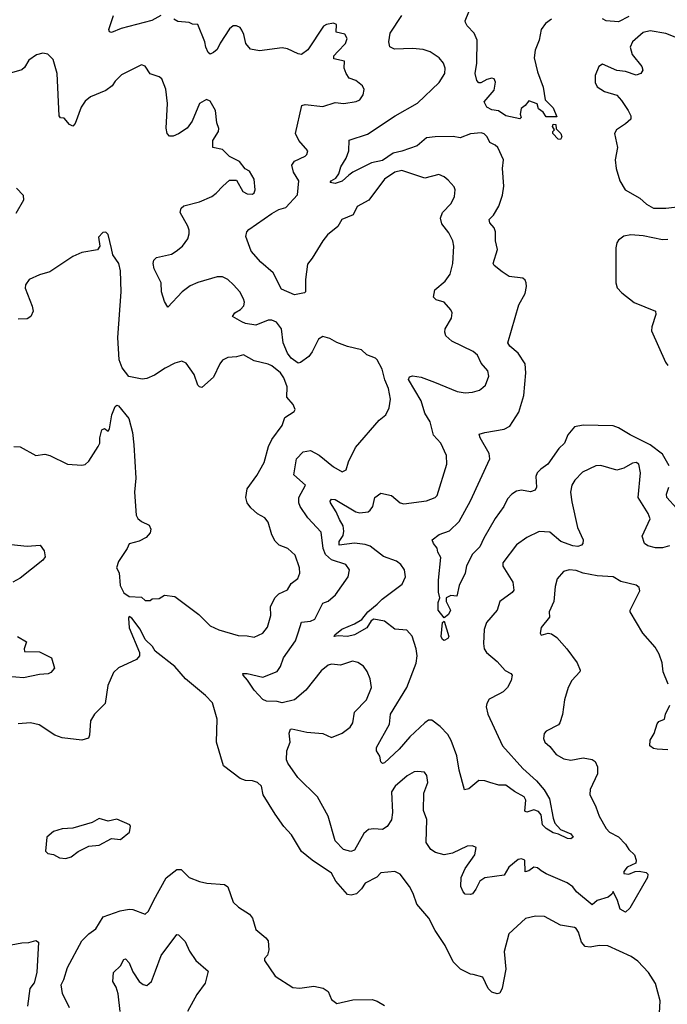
# Model space of a CAD drawing. Extents: x 1954683 to 2060285, y 904798 to 1016299.
# Tile 185 of 256: x 1978803 to 1982483, y 953075 to 958671. Entities that reach past the tile are written whole.
import ezdxf

# ---------------------------------------------------------------- set-up
doc = ezdxf.new("R2010")
doc.units = 0

msp = doc.modelspace()

# ---------------------------------------------------------------- linework, layer by layer
at = {"layer": '0CON10XD'}
for points in [[(1979605, 958694.2), (1979554.1, 958665.9), (1979378.8, 958621.2), (1979325, 958599.2), (1979312.5, 958602.5), (1979309.2, 958615), (1979335.8, 958694.2)], [(1982495, 955680.4), (1982455, 955670.3), (1982415, 955669.6), (1982371.7, 955681.7), (1982353.3, 955695), (1982340.5, 955735), (1982384.6, 955835), (1982374.6, 955865), (1982317.7, 955955), (1982330.8, 956095), (1982320, 956145), (1982305, 956153.8), (1982285, 956150.8), (1982235, 956121.4), (1982195, 956111.1), (1982105, 956136.9), (1982075.8, 956135.8), (1982001.3, 956098.7), (1981958.1, 956055), (1981941.1, 956025), (1981932.2, 955985), (1981939.7, 955930.3), (1981972.5, 955785), (1982004.4, 955715), (1982002.9, 955695), (1981994.6, 955685.4), (1981975, 955677.3), (1981945, 955681.3), (1981878.1, 955705), (1981815, 955757.7), (1981755, 955761.9), (1981685, 955728.6), (1981625, 955686), (1981547.5, 955585), (1981547.5, 955565), (1981605.7, 955475), (1981611.2, 955428.8), (1981601.2, 955415), (1981531.2, 955365), (1981516, 955315), (1981455.6, 955245), (1981442.2, 955205), (1981437.9, 955125), (1981442.5, 955095), (1981454.7, 955074.7), (1981515, 955023.3), (1981561.7, 954971.7), (1981594, 954955), (1981601.4, 954945), (1981596, 954915), (1981574.2, 954875), (1981549.8, 954850.2), (1981525, 954837.8), (1981471.1, 954808.9), (1981456.9, 954785), (1981453.5, 954765), (1981463.4, 954723.4), (1981545.4, 954545), (1981661.8, 954415), (1981738.9, 954345), (1981783.3, 954293.3), (1981813.4, 954243.4), (1981833.6, 954133.6), (1981844.4, 954105), (1981875, 954069.5), (1981935, 954044.3), (1981947.1, 954025), (1981935, 954015.7), (1981915, 954016.7), (1981865, 954041.8), (1981835, 954049.6), (1981793.8, 954073.8), (1981774.2, 954095), (1981765, 954151.2), (1981750.5, 954170.5), (1981725, 954179.6), (1981685, 954167.5), (1981672.8, 954172.8), (1981678.9, 954235), (1981668.6, 954255), (1981614.6, 954284.6), (1981565, 954321.4), (1981525, 954321.2), (1981474.4, 954335.6), (1981445, 954346.2), (1981411.9, 954348.1), (1981355, 954299.2), (1981331.2, 954295), (1981300, 954405), (1981286.9, 954486.9), (1981254.6, 954575), (1981235, 954608.5), (1981192.5, 954655), (1981145, 954690.5), (1981125, 954690.5), (1981105, 954675.6), (1981018.9, 954595), (1980960, 954525), (1980875, 954446.7), (1980864, 954444), (1980854.1, 954454.1), (1980850, 954485), (1980830, 954515), (1980831.2, 954535), (1980903.6, 954666.4), (1980910, 954725), (1981003.1, 954875), (1981055, 955013.3), (1981060.4, 955055), (1981056.5, 955095), (1981033.3, 955166.7), (1981001.9, 955201.9), (1980935, 955207.1), (1980875, 955251.9), (1980815, 955264.2), (1980800, 955255), (1980775.5, 955214.5), (1980705.8, 955174.2), (1980665.2, 955164.8), (1980615, 955169.2), (1980590, 955165), (1980593.3, 955175), (1980632.6, 955207.4), (1980705, 955237.3), (1980747.4, 955262.6), (1980780.8, 955305), (1980835, 955348.5), (1980861.8, 955378.2), (1980976.1, 955463.9), (1980995.6, 955505), (1980990, 955545), (1980969.4, 955575), (1980943.2, 955593.2), (1980870.5, 955620.5), (1980795, 955678.7), (1980765, 955689.1), (1980705, 955695.3), (1980618.8, 955685), (1980617.5, 955705), (1980640.1, 955739.9), (1980645.4, 955765), (1980640.8, 955795), (1980620.2, 955830.2), (1980601.5, 955875), (1980568.9, 955925), (1980567.1, 955935), (1980575, 955945.7), (1980595, 955944.5), (1980713.4, 955873.4), (1980735, 955868.5), (1980782.5, 955875), (1980795, 955884.3), (1980809.4, 955905), (1980821.4, 955955), (1980855, 955980), (1980915, 955967.5), (1980965, 955925.6), (1980985, 955918.9), (1981115, 955935.8), (1981164.2, 955955.8), (1981175, 955966.2), (1981230, 956145), (1981228.6, 956195), (1981195.6, 956265), (1981155, 956310), (1981135.4, 956385), (1981105.5, 956435), (1981083.8, 956505), (1981013, 956627), (1981018, 956642), (1981035, 956648), (1981085, 956639.2), (1981160.2, 956610.2), (1981288.8, 956558.8), (1981335, 956550), (1981375.8, 956554.2), (1981415, 956566.2), (1981435, 956580), (1981448.8, 956595), (1981468.8, 956645), (1981463.8, 956675), (1981425, 956720), (1981404.3, 956765), (1981378.6, 956785), (1981259.2, 956845), (1981225, 956874.2), (1981217.8, 956895), (1981220, 956915), (1981256.2, 956975), (1981260, 957005), (1981252.3, 957022.3), (1981215, 957066), (1981168.6, 957078.6), (1981153.3, 957095), (1981160.8, 957135), (1981221.1, 957185), (1981248.6, 957225), (1981264.4, 957285), (1981268.9, 957385), (1981263.6, 957413.6), (1981240.7, 957460.7), (1981201.4, 957511.4), (1981194, 957544), (1981205.5, 957575), (1981254, 957626), (1981274.4, 957665.6), (1981277.5, 957705), (1981271.7, 957721.7), (1981238.3, 957758.3), (1981215, 957778.6), (1981185, 957791.4), (1981105, 957770.6), (1980975, 957814.5), (1980934.3, 957805), (1980875, 957765.6), (1980785.8, 957645), (1980720.2, 957609.8), (1980698, 957562), (1980634.2, 957535), (1980609.7, 957495), (1980551.7, 957448.3), (1980524.7, 957415.3), (1980465.5, 957315), (1980438.5, 957281.5), (1980426.3, 957195), (1980427.5, 957125), (1980421.7, 957118.3), (1980365, 957106.7), (1980290.3, 957140.3), (1980242.2, 957232.2), (1980172.6, 957292.6), (1980118.8, 957355), (1980088.3, 957438.3), (1980094.3, 957465), (1980105, 957478), (1980235, 957570.5), (1980275, 957592.9), (1980315, 957604.1), (1980382.3, 957675), (1980389.1, 957755), (1980358.5, 957805), (1980348.6, 957845), (1980363.5, 957866.5), (1980425, 957896.2), (1980434.2, 957905.8), (1980439.2, 957925), (1980389.2, 957985), (1980370.8, 958025), (1980406.7, 958183.3), (1980425, 958188.9), (1980525, 958177.9), (1980595, 958200), (1980645, 958195.7), (1980715, 958205.8), (1980735, 958216.2), (1980754.2, 958245), (1980760, 958275), (1980751.2, 958295), (1980713.3, 958325), (1980675, 958338.8), (1980658, 958365), (1980646, 958395), (1980648.8, 958435), (1980588.3, 958448.3), (1980588.6, 958465), (1980610, 958490), (1980655, 958535.7), (1980664.4, 958565), (1980649.5, 958589.5), (1980600.7, 958600.7), (1980603.6, 958643.6), (1980585, 958651.2), (1980545.8, 958644.2), (1980528.8, 958635), (1980439.5, 958500.5), (1980405, 958474.2), (1980385, 958477.5), (1980325, 958505.6), (1980295, 958511.4), (1980165, 958494.4), (1980115, 958502.9), (1980087.5, 958535), (1980077, 958587), (1980065, 958612.5), (1980055, 958626.7), (1980035, 958636.7), (1980015, 958636.7), (1979995, 958620), (1979941.7, 958538.3), (1979925, 958502), (1979905, 958484), (1979885, 958476.2), (1979874.3, 958484.3), (1979860, 958515), (1979854.2, 958545), (1979815, 958643.8), (1979785, 958645.8), (1979765, 958655.8), (1979701.7, 958661.7), (1979678.8, 958675)], [(1982494, 956135), (1982455, 956201.8), (1982385.4, 956255.4), (1982271.5, 956311.5), (1982205, 956352.2), (1982175, 956362), (1982005, 956366.2), (1981955, 956357.1), (1981918.3, 956311.7), (1981898.6, 956265), (1981866.7, 956235), (1981803.3, 956145), (1981763.2, 956116.8), (1981743.6, 956095), (1981736.4, 956075), (1981739.2, 956015), (1981732.7, 955997.3), (1981705, 955988.1), (1981655, 955996.9), (1981625, 955991.8), (1981598.9, 955975), (1981575, 955948.9), (1981554.5, 955905), (1981504.3, 955835.7), (1981440, 955725), (1981416.5, 955675), (1981376, 955634), (1981342.3, 955567.7), (1981334, 955525), (1981300.8, 955455), (1981286.2, 955395), (1981251.7, 955398.3), (1981226.7, 955385), (1981226.2, 955365), (1981250, 955315), (1981240.3, 955289.7), (1981215, 955272.5), (1981180.5, 955315), (1981181.2, 955358.8), (1981189.2, 955385), (1981181.8, 955418.2), (1981182.5, 955485), (1981196, 955615), (1981178, 955645), (1981175, 955667.5), (1981153.3, 955695), (1981146.7, 955715), (1981185.5, 955744.5), (1981245, 955767.1), (1981300.6, 955819.4), (1981363.7, 955936.3), (1981474.5, 956175), (1981470.9, 956205), (1981418.6, 956295), (1981413.8, 956315), (1981445, 956325.6), (1981556.2, 956343.8), (1981588.8, 956361.2), (1981639.4, 956440.6), (1981667.5, 956535), (1981678.4, 956665), (1981674.7, 956714.7), (1981635.3, 956775.3), (1981588.1, 956815), (1981577.1, 956835), (1981639.8, 957050.2), (1981674.3, 957115), (1981683.1, 957155), (1981680.6, 957175), (1981675, 957191.2), (1981662.5, 957202.5), (1981585, 957212.3), (1981545, 957238.2), (1981498, 957275), (1981494, 957285), (1981516.9, 957365), (1981506.9, 957415), (1981507.1, 957465), (1981498.2, 957488.2), (1981475, 957516.7), (1981470, 957535), (1981495, 957561.2), (1981525, 957610.8), (1981546.3, 957673.7), (1981552.9, 957725), (1981546.9, 957825), (1981551.8, 957875), (1981518.8, 957945), (1981505, 957958.8), (1981475, 957973.3), (1981458.8, 958005), (1981442.1, 958022.1), (1981425, 958028.1), (1981365, 958022.9), (1981305, 957999.2), (1981266.5, 958006.5), (1981164.1, 958005.9), (1981115, 957999.2), (1981060.6, 957955), (1980975, 957923.5), (1980925, 957912.9), (1980865, 957871), (1980802.3, 957857.7), (1980695, 957805.6), (1980672.3, 957787.7), (1980635, 957752.7), (1980595, 957740.6), (1980566.7, 957745), (1980572, 957755), (1980598.9, 957771.1), (1980616, 957795), (1980628, 957835), (1980657.8, 957885), (1980672.9, 957925), (1980675, 957986.7), (1980779.1, 958020.9), (1980935.6, 958125), (1981063.8, 958196.2), (1981187.1, 958315), (1981217.9, 958365), (1981220.9, 958395), (1981210.6, 958425), (1981185.7, 958455), (1981135, 958488.9), (1981095, 958502), (1981035, 958507), (1980933.1, 958503.1), (1980906.8, 958516.8), (1980899.5, 958545), (1980907.1, 958595), (1980974.2, 958695)], [(1981825, 958674.6), (1981790.7, 958649.3), (1981766.5, 958615), (1981754.3, 958555.7), (1981731.7, 958498.3), (1981726, 958455), (1981746, 958375), (1981777, 958287), (1981788.8, 958215), (1981835, 958170), (1981855, 958120), (1981795, 958120), (1981776.4, 958146.4), (1981750, 958165), (1981743, 958193), (1981695, 958210), (1981675.9, 958184.1), (1981653, 958167), (1981647.5, 958135), (1981652.5, 958115), (1981645, 958107.5), (1981565, 958124.5), (1981522.7, 958152.7), (1981485, 958159.4), (1981457.5, 958175), (1981442.5, 958205), (1981498.8, 958271.2), (1981506.9, 958316.9), (1981498, 958335), (1981485, 958338.9), (1981458, 958332), (1981422.3, 958312.3), (1981412, 958312), (1981400, 958325), (1981390, 958365), (1981401.1, 958425), (1981402.7, 958555), (1981385.3, 958595.3), (1981345.7, 958635.7), (1981336, 958655), (1981334, 958665), (1981355.6, 958715)], [(1982265, 958690), (1982205, 958660), (1982135, 958664.2), (1982115, 958676.2)], [(1982545.8, 958565), (1982475, 958592.8), (1982385, 958607.6), (1982345, 958597.9), (1982285.6, 958545), (1982271.5, 958515), (1982283, 958473), (1982338.8, 958405), (1982343.3, 958385), (1982332.5, 958365), (1982305, 958356.7), (1982245, 958376), (1982195, 958382.5), (1982115, 958418.8), (1982093.9, 958406.1), (1982072, 958355), (1982072.5, 958315), (1982085, 958290), (1982125, 958263.1), (1982195, 958241.9), (1982222.6, 958212.6), (1982260.5, 958155), (1982275.7, 958125), (1982275.7, 958105), (1982245, 958080), (1982194, 958045), (1982182.5, 958025), (1982198.8, 957945), (1982186, 957875), (1982192, 957825), (1982212.5, 957755), (1982243.8, 957703.8), (1982326.2, 957656.2), (1982365, 957621.9), (1982405, 957600.9), (1982475, 957600), (1982555, 957609.5)], [(1980064.8, 956954.8), (1980011.2, 956985), (1980024.4, 957005), (1980056.9, 957025), (1980075.7, 957045), (1980079.4, 957065), (1980074.4, 957085), (1980054.4, 957125), (1980018.6, 957165), (1979985, 957194.4), (1979955, 957209.4), (1979925, 957208.9), (1979815, 957177.8), (1979770.8, 957159.2), (1979725.4, 957124.6), (1979645, 957037.5), (1979625, 957070), (1979609.5, 957125), (1979606.5, 957175), (1979567.8, 957255), (1979560.9, 957285), (1979564.6, 957305.4), (1979580.7, 957319.3), (1979665, 957339.2), (1979691.9, 957355), (1979727.3, 957385), (1979757.3, 957425), (1979766.5, 957455), (1979765.5, 957475.5), (1979758.3, 957498.3), (1979714.3, 957575), (1979719.7, 957600.3), (1979735, 957612.9), (1979825, 957635.8), (1979895, 957667.1), (1979920, 957685), (1979956.2, 957725), (1979995, 957760), (1980035, 957760), (1980071.2, 957695), (1980095, 957681.4), (1980125, 957680), (1980135, 957686.7), (1980141.4, 957705), (1980136, 957765), (1980109.5, 957809.5), (1980083.6, 957823.6), (1980052.5, 957865), (1979994.2, 957894.2), (1979955, 957933.8), (1979900, 957945), (1979901.2, 957985), (1979932, 958035), (1979933.6, 958053.6), (1979923.8, 958085), (1979915.8, 958155), (1979885, 958208.8), (1979865, 958217.1), (1979825, 958194), (1979782, 958095), (1979753.8, 958055), (1979705, 958022.5), (1979675, 958010), (1979655, 958010), (1979640, 958025), (1979634.3, 958054.3), (1979642.5, 958195), (1979633.6, 958276.4), (1979610, 958335), (1979595, 958346), (1979543.4, 958363.4), (1979515, 958408), (1979495, 958413.8), (1979381.4, 958358.6), (1979345, 958322), (1979327.5, 958295), (1979291.8, 958268.2), (1979205, 958232.9), (1979175, 958208.8), (1979151.8, 958175), (1979117.9, 958082.1), (1979105, 958066.2), (1979085, 958076), (1979055, 958110.8), (1979034.1, 958114.1), (1979026.7, 958125), (1979016, 958365), (1978992.9, 958445), (1978963.3, 958475), (1978935, 958480.8), (1978898.3, 958471.7), (1978855, 958441.2), (1978830.5, 958399.5), (1978814.4, 958385.6), (1978675, 958346.7)], [(1981875, 957990), (1981862.5, 957992.5), (1981832.5, 958025), (1981832.5, 958035), (1981842.5, 958045), (1981830, 958065), (1981835, 958077.5), (1981850, 958075), (1981851.7, 958051.7), (1981877.5, 958025), (1981882.5, 958005), (1981875, 957990)], [(1978784.1, 957714.1), (1978823.2, 957673.2), (1978824.3, 957645), (1978781.1, 957568.9)], [(1980135, 955162), (1980185, 955184), (1980211.3, 955218.7), (1980230, 955285), (1980227.1, 955335), (1980252.9, 955385), (1980275, 955407.5), (1980325, 955431.2), (1980345, 955466.2), (1980384.1, 955495.9), (1980394, 955525), (1980392, 955555), (1980367.9, 955627.9), (1980326.5, 955666.5), (1980277.5, 955685), (1980255, 955706.7), (1980235, 955742.5), (1980214.3, 955815), (1980195, 955839.2), (1980155, 955861.9), (1980116.6, 955896.6), (1980095.6, 955925), (1980086.9, 955955), (1980094.5, 956005), (1980150.2, 956079.8), (1980192.1, 956155), (1980217.4, 956245), (1980235.3, 956285), (1980293.6, 956365), (1980310.2, 956409.8), (1980362.5, 956445), (1980367.5, 956455), (1980356, 956485), (1980320, 956525), (1980321.9, 956585), (1980303.5, 956635), (1980285, 956664.3), (1980235, 956704.3), (1980215, 956714.3), (1980135, 956732.9), (1980075, 956767.1), (1980035, 956754.3), (1979985, 956752), (1979955, 956736), (1979939.4, 956715), (1979905, 956638.8), (1979838.3, 956581.7), (1979825, 956583.8), (1979814.3, 956594.3), (1979793.3, 956655), (1979749.3, 956719.3), (1979725, 956730), (1979685, 956718.8), (1979628.8, 956691.2), (1979569.7, 956650.3), (1979525, 956632), (1979498.3, 956628.3), (1979423.9, 956643.9), (1979385, 956692.5), (1979368.3, 956738.3), (1979360, 956865), (1979379.2, 957125), (1979376.1, 957243.9), (1979366.2, 957285), (1979332.9, 957335), (1979325, 957370), (1979305, 957450), (1979292.9, 957462.9), (1979275, 957461.9), (1979250, 957435), (1979258.8, 957385), (1979245, 957362.5), (1979155, 957348), (1979105.6, 957324.4), (1978975, 957237.5), (1978915, 957222), (1978856.2, 957195), (1978836.2, 957165), (1978833.8, 957145), (1978873.9, 957043.9), (1978878.8, 957015), (1978866.2, 956985), (1978845, 956971.2), (1978795, 956968.8)], [(1982485, 957421.1), (1982455, 957420.8), (1982345, 957443.3), (1982275, 957448.7), (1982235, 957440), (1982205, 957418.9), (1982195, 957403.8), (1982190, 957375), (1982190, 957175), (1982197.9, 957147.9), (1982225, 957118)], [(1982225, 957118), (1982295, 957064.2), (1982416, 957015), (1982417.5, 956995), (1982394.3, 956925.7), (1982392.3, 956902.3), (1982472.5, 956725), (1982485, 956706.2)], [(1982488.1, 954895), (1982460, 954965), (1982454.4, 955015), (1982435.7, 955065), (1982414.2, 955105), (1982344.3, 955185), (1982270.8, 955305), (1982270.8, 955315), (1982326.7, 955425), (1982323.6, 955443.6), (1982305, 955458), (1982218.3, 955478.3), (1982174.1, 955504.1), (1982085, 955510), (1982005, 955525.6), (1981965, 955540), (1981924.4, 955544.4), (1981893.3, 955535), (1981857.3, 955492.7), (1981845, 955450), (1981837.3, 955365), (1981810.5, 955305), (1981812.9, 955275), (1981765, 955216.7), (1981760, 955185), (1981765, 955173.3), (1981805, 955183.8), (1981825, 955180), (1981855, 955160), (1981912.5, 955095), (1981971.2, 955015), (1981988, 954975), (1981986, 954965), (1981940.8, 954915), (1981918.6, 954875), (1981898.9, 954805), (1981887.9, 954722.1), (1981872.9, 954675), (1981865, 954664.2), (1981795, 954627.5), (1981783.8, 954615), (1981780, 954585), (1981786.2, 954565), (1981815, 954541.2), (1981850.8, 954495), (1981895, 954470.8), (1981935, 954462.7), (1982005, 954476.9), (1982056.1, 954466.1), (1982072.9, 954455), (1982085.8, 954425), (1982085.6, 954385), (1982043.6, 954296.4), (1982042.5, 954267.5), (1982077, 954197), (1982095, 954143.8), (1982135.8, 954075), (1982153.9, 954053.9), (1982205, 954027.1), (1982245.7, 953985), (1982264.5, 953954.5), (1982296.5, 953925), (1982306, 953894), (1982303.3, 953876.7), (1982255, 953854), (1982235, 953830), (1982235, 953819.2), (1982265, 953815.6), (1982299.3, 953830.7), (1982322.6, 953832.6), (1982362.5, 953825), (1982372, 953815), (1982370, 953795), (1982268.9, 953621.1), (1982245, 953598.8), (1982215.5, 953615.5), (1982200, 953665), (1982175, 953716.2), (1982168.1, 953701.9), (1982146.4, 953683.6), (1982085, 953664.5), (1982055, 953640.8), (1981966.5, 953715), (1981945, 953743.3), (1981914.3, 953765), (1981795, 953815.9), (1981765, 953834.6), (1981745, 953850), (1981725, 953853.9), (1981695, 953834.3), (1981675, 953828.9), (1981673.7, 953893.7), (1981655, 953901.9), (1981635, 953897.8), (1981583.1, 953855), (1981555, 953810), (1981445, 953793.5), (1981418.1, 953775), (1981395, 953728.8), (1981375, 953703.3), (1981365, 953698.8), (1981335, 953701.2), (1981322, 953715), (1981309.2, 953745), (1981312.1, 953795), (1981335, 953847.1), (1981388.9, 953925), (1981396.2, 953966.2), (1981375, 953976.7), (1981345, 953974.2), (1981261.2, 953935), (1981215, 953924.4), (1981165, 953937.5), (1981138.9, 953955), (1981112.5, 953995), (1981116.9, 954125), (1981096.5, 954176.5), (1981099.5, 954275), (1981121.1, 954335), (1981116.4, 954376.4), (1981103.3, 954395), (1981065, 954399.2), (1981045, 954395.7), (1981005, 954373.3), (1980935.8, 954315), (1980915, 954283.3), (1980920.6, 954165), (1980915, 954123.3), (1980890.8, 954085), (1980865, 954068.6), (1980815, 954073.1), (1980785, 954069.2), (1980759.2, 954045), (1980705, 953951.2), (1980685, 953944.2), (1980642.5, 953955), (1980595.8, 954005), (1980555.6, 954145), (1980495.7, 954255), (1980384.2, 954365), (1980326, 954445), (1980318.8, 954465), (1980320.8, 954515), (1980338.8, 954565), (1980334.1, 954615.9), (1980341.7, 954638.3), (1980348.3, 954641.7), (1980435, 954621.4), (1980525, 954613.6), (1980575, 954591.2), (1980634.6, 954615.4), (1980680.2, 954649.8), (1980695.5, 954675), (1980704.6, 954735), (1980773.5, 954805), (1980801.1, 954875), (1980794.4, 954925), (1980777.2, 954967.2), (1980756.9, 954996.9), (1980725, 955018.1), (1980694.4, 955025.6), (1980625, 955003.1), (1980575, 955008.5), (1980555, 955003.1), (1980515, 954971.4), (1980428.6, 954861.4), (1980365, 954805.7), (1980295, 954788), (1980266.4, 954796.4), (1980205, 954798.2), (1980185, 954807.5), (1980135, 954860), (1980098.2, 954918.2), (1980072, 954945), (1980070, 954955), (1980094.5, 954955.5), (1980185, 954935.4), (1980265, 954966.2), (1980284.1, 954995), (1980301.6, 955045), (1980369.9, 955140.1), (1980387.3, 955192.7), (1980405, 955247.1), (1980455, 955251.8), (1980480, 955265), (1980525, 955354.2), (1980555, 955366.7), (1980598.1, 955401.9), (1980668.9, 955505), (1980677.5, 955545), (1980656, 955575), (1980575, 955601.2), (1980541, 955631), (1980527.4, 955665), (1980515, 955758.1), (1980440.1, 955840.1), (1980396.7, 955905), (1980388.9, 955925), (1980389.5, 955955), (1980426.9, 956025), (1980360.8, 956085), (1980375.7, 956175), (1980413.3, 956215), (1980455, 956223.1), (1980505, 956196.5), (1980585, 956130.8), (1980635, 956102), (1980657.3, 956112.7), (1980671.7, 956158.3), (1980710.2, 956239.8), (1980845.4, 956394.6), (1980882.9, 956425), (1980903.1, 956465), (1980909.1, 956515), (1980897.9, 956575), (1980877.1, 956625), (1980862.1, 956685), (1980835, 956737.5), (1980825, 956746.9), (1980775.6, 956765.6), (1980744.3, 956794.3), (1980665, 956812.9), (1980605.7, 956835.7), (1980565, 956858.8), (1980525, 956870.8), (1980501.4, 956855), (1980465, 956784), (1980445, 956757.5), (1980397.6, 956722.4), (1980385, 956720), (1980345, 956747.3), (1980325.4, 956775), (1980299.1, 956835), (1980290.7, 956915), (1980262.4, 956952.4), (1980235, 956963.8), (1980215, 956963.4), (1980145, 956934.7), (1980085.3, 956945.3), (1980064.8, 956954.8)], [(1978770, 956245), (1978805, 956243.3), (1978895, 956194.2), (1978945, 956201.2), (1978975, 956193.8), (1979074.4, 956144.4), (1979155, 956139.4), (1979175, 956143.5), (1979195, 956162.2), (1979248.8, 956245), (1979258.8, 956265), (1979258.8, 956295), (1979269.3, 956340.7), (1979285, 956347.5), (1979305, 956333.3), (1979312.5, 956345), (1979325.8, 956425), (1979345, 956473.3), (1979355, 956480), (1979365, 956476.7), (1979422.5, 956405), (1979443.3, 956325), (1979451.2, 956255), (1979462, 956065), (1979456, 955985), (1979464, 955855), (1979475, 955836.2), (1979495, 955820), (1979537.7, 955797.7), (1979548.8, 955775), (1979543.8, 955755), (1979522, 955728), (1979481.7, 955708.3), (1979425, 955692.5), (1979413.3, 955665), (1979365, 955592.5), (1979352.5, 955555), (1979367.5, 955527.5), (1979374.4, 955455), (1979394.5, 955414.5), (1979425, 955392.5), (1979495, 955390), (1979515, 955370), (1979545, 955370), (1979555, 955380), (1979595, 955382.5), (1979625, 955401.2), (1979685, 955393.8), (1979820.3, 955290.3), (1979885, 955225.7), (1979935, 955204.3), (1980045, 955170.8), (1980095, 955170), (1980135, 955162)], [(1982534.7, 955894.7), (1982479.6, 955955), (1982477.7, 955975), (1982492, 956015)], [(1978755, 955688.8), (1978845, 955678.1), (1978920, 955685), (1978941.7, 955651.7), (1978948, 955618), (1978935, 955599.2), (1978805, 955496.5), (1978764.3, 955475)], [(1982438.2, 953025), (1982441.5, 953095), (1982415, 953193.8), (1982375.7, 953255), (1982315, 953320), (1982277.4, 953347.4), (1982145, 953407.5), (1982095, 953410), (1982045, 953400), (1982015, 953404.2), (1981995, 953428.8), (1981977.5, 953485), (1981965, 953505.8), (1981955, 953512.5), (1981875, 953524.3), (1981785, 953574), (1981734.3, 953575.7), (1981677.3, 953562.7), (1981582, 953475), (1981556.4, 953375), (1981565.9, 953275), (1981545, 953167.5), (1981531.7, 953138.3), (1981515, 953133.8), (1981485, 953144), (1981464.5, 953164.5), (1981435, 953230), (1981380, 953245), (1981365, 953246.7), (1981306.7, 953275), (1981265.7, 953315.7), (1981219.7, 953409.7), (1981163.8, 953495), (1981128, 953565), (1981060, 953645), (1981038.8, 953705), (1981017.1, 953745), (1980963.8, 953815), (1980935, 953830), (1980855, 953822.5), (1980831.7, 953798.3), (1980765.5, 953764.5), (1980745, 953732), (1980716.6, 953703.4), (1980685.5, 953695.5), (1980665, 953698.9), (1980599.2, 953775), (1980575, 953820.5), (1980464.3, 953894.3), (1980404, 953944), (1980348.1, 954038.1), (1980304.2, 954085), (1980254.3, 954155), (1980186.3, 954266.3), (1980176, 954315), (1980155, 954336.2), (1980125.9, 954345.9), (1980085, 954348), (1980055, 954359.2), (1979961.1, 954431.1), (1979920.9, 954565), (1979925.7, 954695), (1979898.7, 954788.7), (1979859.5, 954829.5), (1979744.4, 954925), (1979685, 954994.2), (1979573, 955083), (1979557.9, 955107.9), (1979515, 955148.8), (1979487, 955207), (1979439.3, 955269.3), (1979425, 955280), (1979420.7, 955269.3), (1979425.8, 955215), (1979484.2, 955075), (1979484.1, 955055.9), (1979466.7, 955035), (1979365, 954986.9), (1979335, 954960.8)], [(1981215, 955143.3), (1981205, 955148.1), (1981198, 955165), (1981204.5, 955245), (1981215, 955253.3), (1981240.6, 955165), (1981236.2, 955153.8), (1981215, 955143.3)], [(1978790.5, 955165), (1978840.8, 955135), (1978828, 955095), (1978830.8, 955080.8), (1978915, 955077.8), (1978984, 955045), (1979000, 954985), (1978979.7, 954960.3), (1978965, 954952.5), (1978915, 954950), (1978825, 954931.4), (1978737.7, 954937.7)], [(1979335, 954960.8), (1979303, 954887), (1979288.8, 954785), (1979228, 954725), (1979204.5, 954685.5), (1979200, 954605), (1979192.9, 954587.1), (1979155, 954576.7), (1979045, 954590), (1979003.3, 954605), (1978914.4, 954664.4), (1978864.4, 954675.6), (1978795, 954670)], [(1982485, 954521.2), (1982424.5, 954524.5), (1982405, 954528.6), (1982384.2, 954545), (1982385, 954576.7), (1982408.1, 954615), (1982425, 954670), (1982435, 954682), (1982467.1, 954695), (1982473.3, 954725), (1982496.2, 954775)], [(1979065, 953903.8), (1979095, 953913.3), (1979135, 953943.8), (1979195, 953973.8), (1979255, 953980), (1979325, 954017.5), (1979375, 954012.5), (1979427, 954053), (1979433.3, 954085), (1979428.8, 954095), (1979355, 954126.7), (1979305, 954116.7), (1979255, 954131.2), (1979215, 954108.8), (1979105, 954076.2), (1979045, 954073.3), (1978995, 954056.7), (1978956.7, 954025), (1978950, 953945), (1978963, 953933), (1978995, 953927.5), (1979028.3, 953908.3), (1979065, 953903.8)], [(1979086.2, 953055), (1979045.9, 953135.9), (1979038, 953185), (1979054.1, 953215.9), (1979074, 953285), (1979155.6, 953435), (1979195, 953476), (1979235, 953504), (1979278, 953572), (1979374.1, 953605.9), (1979425.5, 953615.5), (1979445, 953614.4), (1979515, 953588), (1979535, 953603.8), (1979565, 953667.5), (1979635, 953794.4), (1979695, 953842.2), (1979721.3, 953841.3), (1979765, 953795.7), (1979825, 953773.6), (1979865.5, 953764.5), (1979966.2, 953756.2), (1979985, 953743.3), (1980015.5, 953655.5), (1980047, 953627), (1980108.3, 953588.3), (1980126, 953565), (1980145, 953500), (1980202.1, 953452.1), (1980214.2, 953435), (1980219.2, 953385), (1980211.2, 953355), (1980193.3, 953335), (1980193.3, 953325), (1980254.2, 953234.2), (1980355, 953170), (1980395, 953166), (1980475, 953178.8), (1980527, 953167), (1980555, 953147.5), (1980575, 953103.3), (1980605, 953080), (1980695, 953100.8), (1980805, 953103.3), (1980833.6, 953093.6), (1980875, 953067.5)], [(1979374.3, 953034.3), (1979363.1, 953135), (1979351.7, 953171.7), (1979331.4, 953205), (1979335.8, 953255), (1979375.3, 953294.7), (1979395, 953330), (1979405, 953334), (1979425, 953310), (1979445, 953260), (1979482.5, 953205), (1979505, 953187.3), (1979525, 953182.7), (1979551.2, 953205), (1979574.6, 953265), (1979607.6, 953352.4), (1979695, 953471.2), (1979705, 953470), (1979743, 953433), (1979767.6, 953377.6), (1979804, 953325), (1979874, 953264), (1979857.1, 953195), (1979809.8, 953130.2), (1979755.8, 953035)], [(1978725, 953407.5), (1978815, 953424.3), (1978855, 953425.6), (1978895, 953437.8), (1978909.2, 953429.2), (1978900, 953255), (1978885, 953197.5), (1978861.2, 953165), (1978848, 953065)]]:
    msp.add_lwpolyline(points, dxfattribs=at)

doc.saveas('drawing.dxf')
